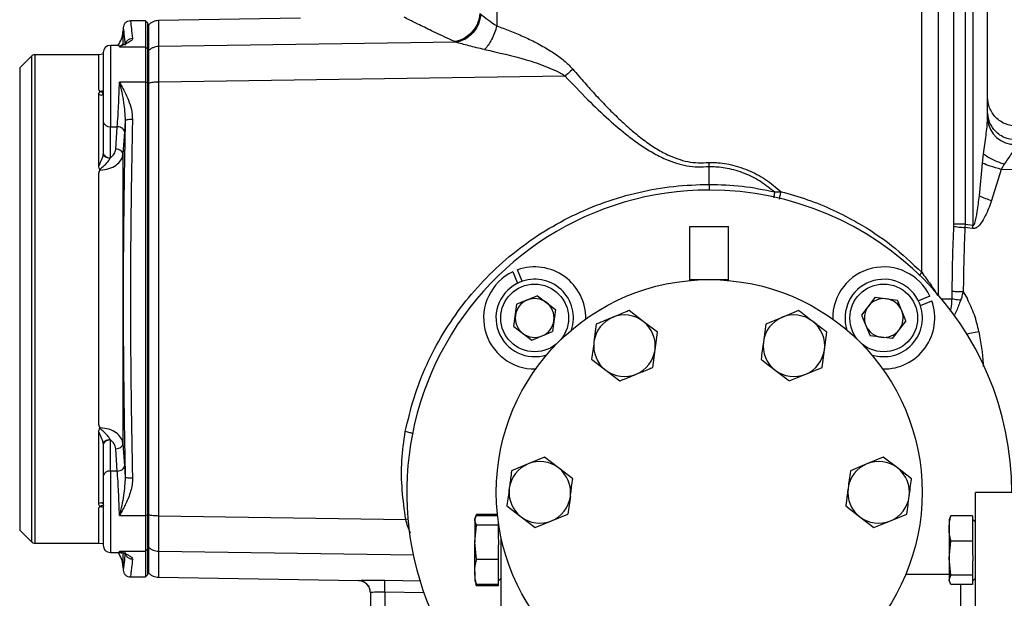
# Model space of a CAD drawing. Header units: millimetres. Extents: x 326 to 3842, y 152 to 2620.
# Tile 40 of 53: x 2348 to 2552, y 1695 to 1814. Entities that reach past the tile are written whole.
import ezdxf

# ---------------------------------------------------------------- set-up
doc = ezdxf.new("R2010")
doc.units = ezdxf.units.MM

msp = doc.modelspace()

# ---------------------------------------------------------------- linework, layer by layer
at = {"color": 7, "linetype": 'Continuous', "lineweight": 25}
for p, q in [((2447.01, 1925.22), (2447.01, 1812.91)), ((2534.81, 1761.97), (2534.81, 1925.22)), ((2541.48, 1771.93), (2541.48, 1907.96)), ((2543.8, 1907.96), (2543.8, 1771.93)), ((2545.41, 1771.69), (2545.41, 1907.96)), ((2548.41, 1793.64), (2548.41, 1907.96)), ((2374.41, 1813.96), (2371.33, 1813.96)), ((2374.91, 1813.46), (2374.41, 1813.96)), ((2374.41, 1813.96), (2374.41, 1808.61)), ((2374.91, 1808.12), (2374.91, 1813.46)), ((2406.45, 1814.51), (2377.13, 1814)), ((2369.83, 1812.4), (2369.79, 1811.7)), ((2368.99, 1808.89), (2367.19, 1808.89)), ((2369.07, 1808.61), (2374.41, 1808.61)), ((2374.41, 1808.61), (2374.41, 1801.25)), ((2374.41, 1808.61), (2374.91, 1808.12)), ((2438.61, 1809.52), (2377.13, 1808.64)), ((2438.61, 1809.52), (2438.27, 1809.66)), ((2350.87, 1806.67), (2348.45, 1804.25)), ((2364.8, 1806.96), (2351.57, 1806.96)), ((2365.71, 1807.04), (2364.8, 1806.96)), ((2374.91, 1801.13), (2374.91, 1808.12)), ((2374.91, 1807.63), (2375.05, 1807.77)), ((2461.13, 1802.54), (2377.13, 1801.28)), ((2374.41, 1801.25), (2369.07, 1801.25)), ((2374.41, 1801.25), (2374.41, 1711.68)), ((2374.91, 1801.13), (2374.41, 1801.25)), ((2374.91, 1711.79), (2374.91, 1801.13)), ((2375.05, 1801.05), (2374.91, 1801.02)), ((2364.8, 1784.01), (2364.8, 1798.78)), ((2365.69, 1793.09), (2365.69, 1786.66)), ((2370.25, 1793.3), (2370.11, 1791)), ((2367.19, 1792.07), (2368.61, 1792.07)), ((2367.19, 1785.64), (2367.19, 1792.07)), ((2368.29, 1787.43), (2368.61, 1792.07)), ((2370.11, 1791), (2369.79, 1786.36)), ((2365.69, 1786.66), (2365.69, 1786.59)), ((2369.79, 1786.36), (2369.79, 1726.56)), ((2547.39, 1784.52), (2547.59, 1786.46)), ((2367.17, 1785.59), (2367.19, 1785.64)), ((2546.73, 1777.75), (2547.39, 1784.52)), ((2551.84, 1784.35), (2551.25, 1783.24)), ((2364.8, 1730.72), (2364.8, 1782.2)), ((2490.91, 1780.15), (2490.91, 1783.85)), ((2551.25, 1783.24), (2549.26, 1776.79)), ((2594.08, 1782.58), (2551.25, 1783.24)), ((2541.47, 1771.51), (2541.48, 1771.93)), ((2543.8, 1771.93), (2543.75, 1771.22)), ((2543.8, 1771.93), (2545.41, 1771.69)), ((2486.91, 1760.46), (2486.91, 1771.46)), ((2486.91, 1771.46), (2494.91, 1771.46)), ((2494.91, 1760.46), (2494.91, 1771.46)), ((2545.3, 1771), (2543.75, 1771.22)), ((2450.34, 1762.06), (2451.31, 1759.7)), ((2452.28, 1760.1), (2451.31, 1762.46)), ((2486.91, 1760.46), (2490.91, 1760.46)), ((2486.91, 1760.28), (2486.91, 1760.46)), ((2490.91, 1760.46), (2494.91, 1760.46)), ((2494.91, 1760.28), (2494.91, 1760.46)), ((2541.08, 1756.46), (2541.12, 1757.97)), ((2543.4, 1757.94), (2544.24, 1756.46)), ((2455.45, 1757.12), (2451.17, 1755.35)), ((2455.45, 1757.12), (2459.13, 1754.29)), ((2525.2, 1756.81), (2522.38, 1753.13)), ((2525.2, 1756.81), (2529.79, 1756.2)), ((2531.56, 1751.91), (2529.79, 1756.2)), ((2536.51, 1757.03), (2534.15, 1756.06)), ((2534.55, 1755.09), (2536.91, 1756.06)), ((2450.56, 1750.75), (2451.17, 1755.35)), ((2459.13, 1754.29), (2458.52, 1749.7)), ((2477.29, 1751.82), (2474.37, 1754.06)), ((2509.37, 1754.06), (2505.98, 1752.65)), ((2480.2, 1749.58), (2477.29, 1751.82)), ((2505.98, 1752.65), (2502.58, 1751.25)), ((2522.38, 1753.13), (2524.15, 1748.85)), ((2531.56, 1751.91), (2528.74, 1748.24)), ((2450.56, 1750.75), (2454.24, 1747.93)), ((2454.24, 1747.93), (2458.52, 1749.7)), ((2467.58, 1751.25), (2467.1, 1747.61)), ((2479.72, 1745.94), (2480.2, 1749.58)), ((2502.58, 1751.25), (2502.1, 1747.61)), ((2514.72, 1745.94), (2515.2, 1749.58)), ((2528.74, 1748.24), (2524.15, 1748.85)), ((2479.23, 1742.29), (2479.72, 1745.94)), ((2514.23, 1742.29), (2514.72, 1745.94)), ((2466.62, 1743.97), (2469.53, 1741.73)), ((2469.53, 1741.73), (2472.44, 1739.49)), ((2510.84, 1740.89), (2514.23, 1742.29)), ((2507.44, 1739.49), (2510.84, 1740.89)), ((2364.8, 1714.14), (2364.8, 1728.91)), ((2367.19, 1727.29), (2367.17, 1727.34)), ((2367.19, 1720.85), (2367.19, 1727.29)), ((2365.69, 1726.33), (2365.69, 1726.26)), ((2365.69, 1726.26), (2365.69, 1719.83)), ((2368.61, 1720.85), (2368.29, 1725.49)), ((2369.79, 1726.56), (2370.11, 1721.92)), ((2456.87, 1723.75), (2453.48, 1722.34)), ((2459.79, 1721.51), (2456.87, 1723.75)), ((2526.87, 1723.75), (2523.48, 1722.34)), ((2529.79, 1721.51), (2526.87, 1723.75)), ((2370.11, 1721.92), (2370.25, 1719.62)), ((2453.48, 1722.34), (2450.08, 1720.94)), ((2462.7, 1719.27), (2459.79, 1721.51)), ((2523.48, 1722.34), (2520.08, 1720.94)), ((2532.7, 1719.27), (2529.79, 1721.51)), ((2368.61, 1720.85), (2367.19, 1720.85)), ((2555.91, 1716.46), (2545.91, 1716.46)), ((2545.91, 1656.46), (2545.91, 1716.46)), ((2449.12, 1713.65), (2452.03, 1711.41)), ((2519.12, 1713.65), (2522.03, 1711.41)), ((2369.07, 1711.68), (2374.41, 1711.68)), ((2374.41, 1711.68), (2374.91, 1711.79)), ((2374.41, 1711.68), (2374.41, 1704.31)), ((2375.05, 1711.87), (2374.91, 1711.9)), ((2374.91, 1704.8), (2374.91, 1711.79)), ((2377.13, 1711.64), (2428.22, 1710.87)), ((2442.55, 1711.12), (2442.46, 1710.87)), ((2442.46, 1710.87), (2442.46, 1710.65)), ((2442.82, 1711.85), (2442.64, 1711.38)), ((2442.79, 1711.71), (2442.82, 1711.85)), ((2447.15, 1711.85), (2442.82, 1711.85)), ((2447.18, 1711.6), (2442.82, 1711.6)), ((2452.03, 1711.41), (2454.94, 1709.17)), ((2458.34, 1710.58), (2461.73, 1711.98)), ((2522.03, 1711.41), (2524.94, 1709.17)), ((2528.34, 1710.58), (2531.73, 1711.98)), ((2540.55, 1711.12), (2540.46, 1710.87)), ((2540.46, 1710.87), (2540.46, 1709)), ((2540.82, 1711.6), (2540.62, 1711.09)), ((2545.31, 1711.6), (2540.82, 1711.6)), ((2545.31, 1711.6), (2545.31, 1709.57)), ((2545.91, 1710.32), (2545.31, 1710.92)), ((2442.82, 1709.7), (2442.46, 1710.65)), ((2442.46, 1710.65), (2442.46, 1706.15)), ((2442.46, 1706.15), (2442.82, 1709.7)), ((2447.31, 1709.7), (2442.82, 1709.7)), ((2447.31, 1710.44), (2447.31, 1709.7)), ((2447.31, 1709.7), (2447.31, 1706.92)), ((2454.94, 1709.17), (2458.34, 1710.58)), ((2524.94, 1709.17), (2528.34, 1710.58)), ((2540.46, 1709), (2540.46, 1702.86)), ((2545.31, 1709.57), (2545.31, 1708.44)), ((2348.45, 1708.67), (2350.87, 1706.25)), ((2447.91, 1656.46), (2447.91, 1707.13)), ((2545.31, 1708.44), (2545.31, 1706.4)), ((2351.57, 1705.96), (2364.8, 1705.96)), ((2364.8, 1705.96), (2365.71, 1705.88)), ((2374.41, 1704.31), (2374.91, 1704.8)), ((2374.91, 1705.29), (2375.05, 1705.15)), ((2374.91, 1699.46), (2374.91, 1704.8)), ((2442.46, 1700), (2442.46, 1706.15)), ((2442.82, 1702.6), (2442.46, 1706.15)), ((2447.31, 1705.38), (2447.31, 1702.6)), ((2540.46, 1702.86), (2540.82, 1706.4)), ((2545.31, 1706.4), (2540.82, 1706.4)), ((2545.31, 1706.4), (2545.31, 1703.63)), ((2367.19, 1704.03), (2368.99, 1704.03)), ((2368.99, 1704.03), (2369.07, 1704.31)), ((2369.07, 1704.31), (2374.41, 1704.31)), ((2369.57, 1704.02), (2369.68, 1703.95)), ((2369.91, 1703.81), (2370.16, 1703.97)), ((2374.41, 1704.31), (2374.41, 1698.96)), ((2540.82, 1699.31), (2540.46, 1702.86)), ((2540.46, 1702.86), (2540.46, 1698.35)), ((2369.79, 1701.22), (2369.83, 1700.38)), ((2447.31, 1702.6), (2442.82, 1702.6)), ((2447.31, 1702.6), (2447.31, 1700.57)), ((2545.31, 1702.08), (2545.31, 1699.31)), ((2371.33, 1698.96), (2374.41, 1698.96)), ((2374.41, 1698.96), (2374.91, 1699.46)), ((2377.13, 1698.92), (2418.45, 1698.2)), ((2442.46, 1700), (2442.46, 1698.14)), ((2447.31, 1700.57), (2447.31, 1699.44)), ((2447.31, 1699.44), (2447.31, 1697.4)), ((2447.31, 1698.09), (2447.91, 1698.69)), ((2540.46, 1699.46), (2531.49, 1699.46)), ((2540.46, 1698.35), (2540.82, 1699.31)), ((2545.31, 1699.31), (2540.82, 1699.31)), ((2545.31, 1699.31), (2545.31, 1698.56)), ((2545.31, 1698.09), (2545.91, 1698.69)), ((2442.46, 1698.14), (2442.55, 1697.89)), ((2442.62, 1697.91), (2442.82, 1697.4)), ((2442.64, 1697.63), (2442.82, 1697.15)), ((2442.82, 1697.15), (2442.79, 1697.29)), ((2447.31, 1697.4), (2442.82, 1697.4)), ((2447.31, 1697.15), (2442.82, 1697.15)), ((2447.31, 1697.4), (2447.31, 1697.15)), ((2540.82, 1697.4), (2540.46, 1698.35)), ((2540.46, 1698.14), (2540.46, 1698.35)), ((2540.46, 1698.14), (2540.55, 1697.89)), ((2545.31, 1697.4), (2540.82, 1697.4)), ((2545.31, 1698.56), (2545.31, 1698.15)), ((2545.31, 1698.15), (2545.31, 1697.4)), ((2420.91, 1695.73), (2420.91, 1681.05)), ((2423.86, 1695.8), (2423.86, 1681.05))]:
    msp.add_line(p, q, dxfattribs=at)
at = {"color": 8, "linetype": 'Continuous', "lineweight": 25}
for p, q in [((2538.26, 1757.26), (2538.26, 1925.22)), ((2369.79, 1811.7), (2369.79, 1809.2)), ((2367.19, 1808.89), (2367.19, 1792.07)), ((2369.07, 1808.61), (2368.99, 1808.89)), ((2369.57, 1808.9), (2369.07, 1808.61)), ((2350.87, 1806.67), (2350.87, 1706.25)), ((2351.57, 1806.96), (2351.57, 1705.96)), ((2364.8, 1799.91), (2364.8, 1806.96)), ((2348.45, 1804.25), (2348.45, 1708.67)), ((2365.8, 1799.5), (2365.11, 1799.37)), ((2538.93, 1756.46), (2541.08, 1756.46)), ((2367.19, 1720.85), (2367.19, 1704.03)), ((2364.8, 1705.96), (2364.8, 1713.01)), ((2365.11, 1713.55), (2365.75, 1713.43)), ((2428.71, 1710.93), (2428.22, 1710.87)), ((2369.07, 1704.31), (2369.57, 1704.02)), ((2369.79, 1703.77), (2369.79, 1701.22)), ((2377.13, 1704.28), (2429.83, 1703.53)), ((2418.45, 1698.2), (2418.45, 1698.22)), ((2423.86, 1698.29), (2431.33, 1698.17)), ((2542.91, 1683.71), (2542.91, 1697.4)), ((2431.97, 1695.66), (2423.86, 1695.8))]:
    msp.add_line(p, q, dxfattribs=at)
at = {"color": 7, "linetype": 'Continuous', "lineweight": 25, "flags": 128}
msp.add_lwpolyline([(2545.3, 1771), (2545.32, 1771.08), (2545.33, 1771.17), (2545.34, 1771.26), (2545.36, 1771.34), (2545.37, 1771.43), (2545.38, 1771.52), (2545.39, 1771.6), (2545.41, 1771.69)], dxfattribs=at)
at = {"color": 8, "linetype": 'Continuous', "lineweight": 25, "flags": 128}
msp.add_lwpolyline([(2544.12, 1749.25), (2545.09, 1749.43), (2546.62, 1749.69)], dxfattribs=at)
at = {"color": 7, "linetype": 'Continuous', "lineweight": 25}
for centre, radius in [((2490.91, 1716.46), 44), ((2454.85, 1752.52), 7), ((2526.97, 1752.52), 7)]:
    msp.add_circle(centre, radius, dxfattribs=at)
for centre, radius, start, end in [((2364.8, 1811.96), 5, 322.0937, 357), ((2367.19, 1807.39), 1.5, 90, 180), ((2351.57, 1805.96), 1, 90, 135), ((2366.99, 1793.39), 1.33, 192.7564, 278.6562), ((2554.02, 1794.05), 5.63, 184.247, 272.7381), ((2490.91, 1716.46), 62.5, 90, 219.1768), ((2490.91, 1716.46), 62.5, 360, 90), ((2560.58, 1810.19), 35.27, 246.8757, 251.2859), ((2454.85, 1752.52), 10.55, 115.3007, 271.1705), ((2454.85, 1752.52), 10.55, 358.8295, 109.5959), ((2526.97, 1752.52), 10.55, 25.3007, 181.1705), ((2454.85, 1752.52), 8, 112.4483, 288.3014), ((2454.85, 1752.52), 8, 341.6986, 112.4483), ((2526.97, 1752.52), 8, 22.4483, 198.3014), ((2454.85, 1752.52), 4.01, 112.4483, 172.4483), ((2454.85, 1752.52), 4.01, 52.4483, 112.4483), ((2454.85, 1752.52), 4.01, 352.4483, 52.4483), ((2526.97, 1752.52), 4.01, 82.4483, 142.4483), ((2526.97, 1752.52), 8, 251.6986, 22.4483), ((2526.97, 1752.52), 10.55, 268.8295, 19.5959), ((2526.97, 1752.52), 4.01, 22.4483, 82.4483), ((2526.97, 1752.52), 4.01, 142.4483, 202.4483), ((2526.97, 1752.52), 4.01, 322.4483, 22.4483), ((2454.85, 1752.52), 4.01, 172.4483, 232.4483), ((2454.85, 1752.52), 4.01, 292.4483, 352.4483), ((2473.41, 1746.77), 6.37, 112.4483, 172.4483), ((2473.41, 1746.77), 6.37, 52.4483, 112.4483), ((2473.41, 1746.77), 6.36, 352.4483, 52.4483), ((2508.41, 1746.77), 6.37, 112.4483, 172.4483), ((2508.41, 1746.77), 6.37, 52.4483, 112.4483), ((2508.41, 1746.77), 6.37, 352.4483, 52.4483), ((2526.97, 1752.52), 4.01, 202.4483, 262.4483), ((2526.97, 1752.52), 4.01, 262.4483, 322.4483), ((2454.85, 1752.52), 4.01, 232.4483, 292.4483), ((2473.41, 1746.77), 6.37, 172.4483, 232.4483), ((2508.41, 1746.77), 6.37, 172.4483, 232.4483), ((2473.41, 1746.77), 6.36, 292.4483, 352.4483), ((2508.41, 1746.77), 6.36, 292.4483, 352.4483), ((2473.41, 1746.77), 6.37, 232.4483, 292.4483), ((2508.41, 1746.77), 6.37, 232.4483, 292.4483), ((2455.91, 1716.46), 6.36, 112.4483, 172.4483), ((2455.91, 1716.46), 6.37, 52.4483, 112.4483), ((2455.91, 1716.46), 6.37, 352.4483, 52.4483), ((2525.91, 1716.46), 6.37, 112.4483, 172.4483), ((2525.91, 1716.46), 6.37, 52.4483, 112.4483), ((2525.91, 1716.46), 6.37, 352.4483, 52.4483), ((2366.99, 1719.54), 1.33, 81.3438, 167.2436), ((2455.91, 1716.46), 6.36, 172.4483, 232.4483), ((2525.91, 1716.46), 6.37, 172.4483, 232.4483), ((2455.91, 1716.46), 6.37, 292.4483, 352.4483), ((2525.91, 1716.46), 6.37, 292.4483, 352.4483), ((2455.91, 1716.46), 6.37, 232.4483, 292.4483), ((2525.91, 1716.46), 6.37, 232.4483, 292.4483), ((2351.57, 1706.96), 1, 225, 270), ((2367.19, 1705.53), 1.5, 180, 270), ((2364.8, 1700.96), 5, 3, 37.9063), ((2418.41, 1695.7), 2.5, 0, 89)]:
    msp.add_arc(centre, radius, start, end, dxfattribs=at)
for points, knots in [([(2438.27, 1809.66), (2436.93, 1810.3), (2434.24, 1811.55), (2431.25, 1813.02), (2428.99, 1814.13), (2428.26, 1814.5), (2427.89, 1814.69)], [0, 0, 0, 0, 0.2513763, 0.5002836, 0.7509671, 1, 1, 1, 1]), ([(2443.56, 1815.49), (2443.43, 1814.81), (2443.17, 1813.39), (2441.92, 1811.51), (2440.21, 1810.13), (2438.91, 1809.82), (2438.27, 1809.66)], [0, 0, 0, 0, 0.241589, 0.499999, 0.758412, 1, 1, 1, 1]), ([(2443.75, 1815.34), (2443.62, 1814.66), (2443.35, 1813.25), (2442.13, 1811.39), (2440.48, 1810), (2439.22, 1809.68), (2438.61, 1809.52)], [0, 0, 0, 0, 0.241738, 0.500003, 0.758264, 1, 1, 1, 1]), ([(2443.75, 1815.34), (2444.2, 1814.96), (2445.08, 1814.22), (2446.37, 1813.34), (2447.01, 1812.91)], [0, 0, 0, 0, 0.511022, 1, 1, 1, 1]), ([(2371.33, 1813.96), (2371.14, 1813.94), (2370.76, 1813.9), (2370.28, 1813.57), (2369.93, 1813.11), (2369.86, 1812.73), (2369.83, 1812.54)], [0, 0, 0, 0, 0.250002, 0.500007, 0.749992, 1, 1, 1, 1]), ([(2377.13, 1814), (2376.94, 1813.99), (2376.55, 1813.96), (2376, 1813.77), (2375.48, 1813.49), (2375.19, 1813.23), (2375.05, 1813.1)], [0, 0, 0, 0, 0.247625, 0.500005, 0.752371, 1, 1, 1, 1]), ([(2447.01, 1812.91), (2446.87, 1812.43), (2446.58, 1811.46), (2445.96, 1810.09), (2445.25, 1808.89), (2444.74, 1808.31), (2444.49, 1808.03)], [0, 0, 0, 0, 0.2459689, 0.5000013, 0.7540345, 1, 1, 1, 1]), ([(2447.01, 1812.91), (2447.91, 1812.58), (2449.74, 1811.93), (2452.45, 1810.77), (2454.72, 1809.68), (2456.51, 1808.71), (2457.83, 1807.93), (2459.39, 1806.92), (2461.09, 1805.69), (2462.21, 1804.52), (2462.72, 1803.99)], [0, 0, 0, 0, 0.1646163, 0.3306621, 0.4932282, 0.5813301, 0.6644896, 0.7428412, 0.8825429, 1, 1, 1, 1]), ([(2371.75, 1810.31), (2371.74, 1810.22), (2371.71, 1810.03), (2371.39, 1809.75), (2370.94, 1809.47), (2370.39, 1809.19), (2369.76, 1808.91), (2369.31, 1808.71), (2369.07, 1808.61)], [0, 0, 0, 0, 0.162929, 0.329538, 0.500783, 0.661138, 0.819298, 1, 1, 1, 1]), ([(2369.99, 1809.06), (2369.97, 1809.09), (2369.91, 1809.16), (2369.7, 1809.01), (2369.57, 1808.9)], [0, 0, 0, 0, 0.334765, 1, 1, 1, 1]), ([(2377.13, 1808.64), (2376.94, 1808.63), (2376.55, 1808.6), (2376, 1808.42), (2375.48, 1808.15), (2375.19, 1807.9), (2375.05, 1807.77)], [0, 0, 0, 0, 0.247624, 0.499982, 0.752356, 1, 1, 1, 1]), ([(2377.13, 1808.64), (2377.13, 1808.35), (2377.13, 1807.78), (2377.13, 1806.07), (2377.13, 1803.89), (2377.13, 1802.15), (2377.13, 1801.28)], [0, 0, 0, 0, 0.249408, 0.500001, 0.750594, 1, 1, 1, 1]), ([(2444.49, 1808.03), (2443.38, 1808.28), (2441.74, 1808.65), (2439.81, 1809.2), (2439.01, 1809.41), (2438.61, 1809.52)], [0, 0, 0, 0, 0.511606, 0.758329, 1, 1, 1, 1]), ([(2365.69, 1807.36), (2365.69, 1807.37), (2365.69, 1807.59), (2365.69, 1806.8), (2365.69, 1805.06), (2365.69, 1802.33), (2365.69, 1799.05), (2365.69, 1795.68), (2365.69, 1793.93), (2365.69, 1793.09)], [0, 0, 0, 0, 0.007429, 0.179108, 0.338286, 0.497464, 0.669143, 0.840821, 1, 1, 1, 1]), ([(2375.05, 1807.77), (2375.05, 1807.51), (2375.05, 1806.99), (2375.05, 1805.43), (2375.05, 1803.44), (2375.05, 1801.85), (2375.05, 1801.05)], [0, 0, 0, 0, 0.250497, 0.5, 0.7495, 1, 1, 1, 1]), ([(2444.49, 1808.03), (2447.37, 1807.4), (2451.66, 1806.45), (2456.59, 1804.79), (2458.99, 1803.77), (2460.15, 1803.16), (2460.76, 1802.79), (2461.02, 1802.62), (2461.13, 1802.54)], [0, 0, 0, 0, 0.506686, 0.757066, 0.880134, 0.947818, 0.97717, 1, 1, 1, 1]), ([(2462.72, 1803.99), (2462.43, 1803.71), (2461.91, 1803.22), (2461.37, 1802.75), (2461.13, 1802.54)], [0, 0, 0, 0, 0.559985, 1, 1, 1, 1]), ([(2461.13, 1802.54), (2462.68, 1800.9), (2465.59, 1797.81), (2469.93, 1793.67), (2473.57, 1790.57), (2476.62, 1788.32), (2479.19, 1786.69), (2481.69, 1785.41), (2484.06, 1784.51), (2486.31, 1783.95), (2488.6, 1783.68), (2490.14, 1783.79), (2490.91, 1783.85)], [0, 0, 0, 0, 0.18811, 0.353556, 0.496816, 0.582127, 0.665778, 0.74735, 0.81242, 0.873682, 0.937074, 1, 1, 1, 1]), ([(2462.72, 1803.99), (2463.54, 1803.03), (2465.11, 1801.2), (2467.52, 1798.52), (2469.97, 1795.93), (2472.46, 1793.48), (2474.92, 1791.26), (2477.32, 1789.32), (2479.75, 1787.64), (2482.1, 1786.32), (2484.34, 1785.39), (2486.47, 1784.81), (2488.65, 1784.53), (2490.12, 1784.65), (2490.86, 1784.7)], [0, 0, 0, 0, 0.107954, 0.206385, 0.307829, 0.411037, 0.503214, 0.588777, 0.672018, 0.752575, 0.816431, 0.87611, 0.937619, 1, 1, 1, 1]), ([(2368.61, 1792.07), (2368.67, 1792.76), (2368.76, 1794.05), (2368.89, 1796.41), (2368.99, 1798.82), (2369.04, 1800.45), (2369.07, 1801.25)], [0, 0, 0, 0, 0.268029, 0.499845, 0.756249, 1, 1, 1, 1]), ([(2369.07, 1801.25), (2369.31, 1800.81), (2369.76, 1800), (2370.39, 1798.78), (2371.02, 1797.35), (2371.62, 1795.62), (2371.71, 1794.24), (2371.75, 1793.55)], [0, 0, 0, 0, 0.180775, 0.339004, 0.499447, 0.750059, 1, 1, 1, 1]), ([(2369.07, 1801.25), (2369.39, 1799.87), (2370, 1797.26), (2370.17, 1794.57), (2370.25, 1793.3)], [0, 0, 0, 0, 0.528164, 1, 1, 1, 1]), ([(2377.13, 1801.28), (2376.94, 1801.28), (2376.55, 1801.27), (2376, 1801.22), (2375.48, 1801.15), (2375.19, 1801.09), (2375.05, 1801.05)], [0, 0, 0, 0, 0.247625, 0.499991, 0.752367, 1, 1, 1, 1]), ([(2375.05, 1801.05), (2375.05, 1797.39), (2375.05, 1790.07), (2375.05, 1778.93), (2375.05, 1767.72), (2375.05, 1756.46), (2375.05, 1745.21), (2375.05, 1733.99), (2375.05, 1722.85), (2375.05, 1715.53), (2375.05, 1711.87)], [0, 0, 0, 0, 0.124968, 0.250002, 0.374996, 0.5, 0.625004, 0.749998, 0.875032, 1, 1, 1, 1]), ([(2377.13, 1801.28), (2377.13, 1796.37), (2377.13, 1786.54), (2377.13, 1771.54), (2377.13, 1756.46), (2377.13, 1741.38), (2377.13, 1726.38), (2377.13, 1716.55), (2377.13, 1711.64)], [0, 0, 0, 0, 0.166667, 0.333333, 0.5, 0.666667, 0.833333, 1, 1, 1, 1]), ([(2364.8, 1798.78), (2364.8, 1798.85), (2364.81, 1798.98), (2364.89, 1799.17), (2365.02, 1799.3), (2364.99, 1799.47), (2364.81, 1799.65), (2364.8, 1799.82), (2364.8, 1799.91)], [0, 0, 0, 0, 0.171806, 0.33317, 0.484921, 0.542389, 0.767375, 1, 1, 1, 1]), ([(2365.11, 1799.37), (2365.06, 1799.4), (2364.95, 1799.48), (2364.82, 1799.66), (2364.81, 1799.81), (2364.8, 1799.91)], [0, 0, 0, 0, 0.237828, 0.502712, 1, 1, 1, 1]), ([(2364.8, 1798.78), (2364.99, 1798.69), (2365.29, 1798.56), (2365.62, 1798.71), (2365.67, 1798.93), (2365.69, 1799.04)], [0, 0, 0, 0, 0.499163, 0.749455, 1, 1, 1, 1]), ([(2554.3, 1792.19), (2553.56, 1792.28), (2552.41, 1792.42), (2551.04, 1793.18), (2550.1, 1793.95), (2549.34, 1794.91), (2548.61, 1796.29), (2548.49, 1797.44), (2548.41, 1798.19)], [0, 0, 0, 0, 0.239694, 0.368513, 0.499994, 0.631477, 0.760297, 1, 1, 1, 1]), ([(2554.3, 1789.31), (2553.46, 1789.43), (2551.72, 1789.67), (2549.75, 1791.25), (2548.6, 1793.21), (2548.47, 1794.54), (2548.41, 1795.17)], [0, 0, 0, 0, 0.270483, 0.5623737, 0.7895154, 1, 1, 1, 1]), ([(2370.25, 1793.3), (2370.16, 1788.39), (2369.97, 1778.61), (2369.83, 1763.79), (2369.83, 1749.02), (2369.97, 1734.24), (2370.16, 1724.51), (2370.25, 1719.62)], [0, 0, 0, 0, 0.201741, 0.40153, 0.600346, 0.799229, 1, 1, 1, 1]), ([(2371.75, 1793.55), (2371.54, 1793.55), (2371.11, 1793.54), (2370.63, 1793.48), (2370.33, 1793.39), (2370.28, 1793.33), (2370.25, 1793.3)], [0, 0, 0, 0, 0.279648, 0.559278, 0.779637, 1, 1, 1, 1]), ([(2371.75, 1793.55), (2371.67, 1789.37), (2371.51, 1781.16), (2371.37, 1768.76), (2371.31, 1756.46), (2371.37, 1744.16), (2371.51, 1731.76), (2371.67, 1723.55), (2371.75, 1719.38)], [0, 0, 0, 0, 0.170349, 0.335207, 0.5, 0.664791, 0.82965, 1, 1, 1, 1]), ([(2547.59, 1786.46), (2547.67, 1787.11), (2547.84, 1788.39), (2548.1, 1790.24), (2548.33, 1792.02), (2548.38, 1793.1), (2548.41, 1793.64)], [0, 0, 0, 0, 0.2628, 0.518608, 0.762044, 1, 1, 1, 1]), ([(2370.11, 1791), (2370.09, 1791.14), (2370.04, 1791.4), (2369.69, 1791.75), (2369.2, 1792), (2368.81, 1792.05), (2368.61, 1792.07)], [0, 0, 0, 0, 0.250015, 0.499999, 0.75, 1, 1, 1, 1]), ([(2554.29, 1788.43), (2554.22, 1788.15), (2554.09, 1787.57), (2553.17, 1786.23), (2552.37, 1785.09), (2551.84, 1784.35)], [0, 0, 0, 0, 0.259325, 0.51711, 1, 1, 1, 1]), ([(2365.69, 1786.59), (2365.67, 1786.38), (2365.63, 1785.96), (2365.29, 1785.07), (2364.99, 1784.43), (2364.8, 1784.01)], [0, 0, 0, 0, 0.250001, 0.501155, 1, 1, 1, 1]), ([(2365.11, 1783.11), (2365.72, 1783.18), (2366.93, 1783.33), (2368.44, 1784.08), (2369.25, 1784.9), (2369.67, 1785.68), (2369.74, 1786.1), (2369.79, 1786.36)], [0, 0, 0, 0, 0.2494791, 0.4990437, 0.7487057, 0.8379777, 1, 1, 1, 1]), ([(2365.69, 1786.66), (2365.71, 1786.52), (2365.76, 1786.26), (2366.1, 1785.92), (2366.6, 1785.68), (2366.99, 1785.65), (2367.19, 1785.64)], [0, 0, 0, 0, 0.250004, 0.499998, 0.750003, 1, 1, 1, 1]), ([(2365.69, 1786.59), (2365.71, 1786.46), (2365.75, 1786.2), (2366.09, 1785.87), (2366.58, 1785.64), (2366.97, 1785.6), (2367.17, 1785.59)], [0, 0, 0, 0, 0.249995, 0.500009, 0.749998, 1, 1, 1, 1]), ([(2367.19, 1785.64), (2367.49, 1785.9), (2368.09, 1786.42), (2368.22, 1787.09), (2368.29, 1787.43)], [0, 0, 0, 0, 0.4991007, 1, 1, 1, 1]), ([(2369.79, 1786.36), (2369.76, 1786.5), (2369.72, 1786.76), (2369.37, 1787.11), (2368.88, 1787.36), (2368.49, 1787.41), (2368.29, 1787.43)], [0, 0, 0, 0, 0.250012, 0.499999, 0.75, 1, 1, 1, 1]), ([(2547.59, 1786.46), (2547.87, 1786.26), (2548.42, 1785.86), (2549.48, 1785.29), (2550.63, 1784.76), (2551.44, 1784.49), (2551.84, 1784.35)], [0, 0, 0, 0, 0.2471159, 0.4999986, 0.7528831, 1, 1, 1, 1]), ([(2365.11, 1783.11), (2365.12, 1783.14), (2365.12, 1783.18), (2365.16, 1783.28), (2365.28, 1783.46), (2365.63, 1783.79), (2366.18, 1784.27), (2366.79, 1784.91), (2367.04, 1785.36), (2367.17, 1785.59)], [0, 0, 0, 0, 0.02334, 0.047257, 0.098126, 0.210636, 0.458251, 0.722906, 1, 1, 1, 1]), ([(2490.91, 1783.85), (2490.9, 1784.01), (2490.88, 1784.29), (2490.87, 1784.58), (2490.86, 1784.7)], [0, 0, 0, 0, 0.559988, 1, 1, 1, 1]), ([(2490.86, 1784.7), (2491.09, 1784.7), (2491.53, 1784.7), (2492.31, 1784.66), (2493.46, 1784.56), (2495.74, 1784.2), (2498.95, 1783.2), (2502.61, 1781.29), (2504.7, 1779.51), (2505.74, 1778.63)], [0, 0, 0, 0, 0.041176, 0.080387, 0.141996, 0.251833, 0.500491, 0.749975, 1, 1, 1, 1]), ([(2551.25, 1783.24), (2550.45, 1783.46), (2549.02, 1783.85), (2547.89, 1784.32), (2547.39, 1784.52)], [0, 0, 0, 0, 0.560003, 1, 1, 1, 1]), ([(2364.8, 1782.2), (2364.8, 1782.31), (2364.81, 1782.52), (2364.89, 1782.81), (2365.01, 1783.01), (2365.01, 1783.25), (2364.81, 1783.55), (2364.8, 1783.84), (2364.8, 1784.01)], [0, 0, 0, 0, 0.1718618, 0.331911, 0.4748661, 0.5253528, 0.7251941, 1, 1, 1, 1]), ([(2364.8, 1782.2), (2364.81, 1782.36), (2364.82, 1782.61), (2364.95, 1782.92), (2365.06, 1783.05), (2365.11, 1783.11)], [0, 0, 0, 0, 0.498125, 0.762552, 1, 1, 1, 1]), ([(2490.91, 1783.85), (2491.13, 1783.85), (2491.59, 1783.84), (2492.28, 1783.81), (2493.29, 1783.72), (2495.28, 1783.42), (2498.19, 1782.56), (2501.55, 1780.9), (2503.5, 1779.36), (2504.47, 1778.59)], [0, 0, 0, 0, 0.045639, 0.09237, 0.139082, 0.249153, 0.498422, 0.748744, 1, 1, 1, 1]), ([(2428.12, 1729.01), (2428.67, 1731.37), (2429.76, 1736.08), (2432.44, 1742.89), (2435.83, 1749.36), (2439.98, 1755.41), (2444.79, 1760.94), (2450.21, 1765.88), (2456.15, 1770.16), (2462.55, 1773.74), (2469.31, 1776.58), (2476.34, 1778.62), (2483.57, 1779.91), (2488.46, 1780.07), (2490.91, 1780.15)], [0, 0, 0, 0, 0.0832955, 0.1666091, 0.249991, 0.3331033, 0.4164857, 0.5000014, 0.5830624, 0.6664478, 0.74997, 0.8329827, 0.9163614, 1, 1, 1, 1]), ([(2490.91, 1780.15), (2493.19, 1780.09), (2497.79, 1779.95), (2502.23, 1779.05), (2504.47, 1778.59)], [0, 0, 0, 0, 0.496246, 1, 1, 1, 1]), ([(2504.47, 1778.59), (2504.68, 1778.6), (2505.1, 1778.61), (2505.53, 1778.62), (2505.74, 1778.63)], [0, 0, 0, 0, 0.497751, 1, 1, 1, 1]), ([(2505.74, 1778.63), (2507.59, 1778.11), (2511.29, 1777.07), (2516.57, 1774.89), (2522.45, 1771.85), (2528.72, 1767.69), (2532.78, 1763.88), (2534.81, 1761.97)], [0, 0, 0, 0, 0.165928, 0.332051, 0.498294, 0.74918, 1, 1, 1, 1]), ([(2549.26, 1776.79), (2548.86, 1775.72), (2548.24, 1774.09), (2547.23, 1772.29), (2546.51, 1771.43), (2545.98, 1771.08), (2545.58, 1770.98), (2545.4, 1770.99), (2545.3, 1771)], [0, 0, 0, 0, 0.468487, 0.709499, 0.837579, 0.924896, 0.963019, 1, 1, 1, 1]), ([(2545.41, 1771.69), (2545.42, 1771.69), (2545.45, 1771.68), (2545.5, 1771.68), (2545.55, 1771.71), (2545.67, 1771.83), (2546.03, 1772.74), (2546.34, 1774.75), (2546.59, 1776.65), (2546.73, 1777.75)], [0, 0, 0, 0, 0.0073891, 0.0146452, 0.0228116, 0.0326463, 0.0948579, 0.4715808, 1, 1, 1, 1]), ([(2543.8, 1771.93), (2543.55, 1771.93), (2543.05, 1771.93), (2542.38, 1771.93), (2541.81, 1771.93), (2541.59, 1771.93), (2541.48, 1771.93)], [0, 0, 0, 0, 0.249998, 0.500001, 0.750002, 1, 1, 1, 1]), ([(2541.12, 1757.97), (2541.14, 1760.23), (2541.19, 1764.76), (2541.37, 1769.26), (2541.47, 1771.51)], [0, 0, 0, 0, 0.499439, 1, 1, 1, 1]), ([(2541.47, 1771.51), (2541.59, 1771.48), (2541.84, 1771.41), (2542.61, 1771.3), (2543.32, 1771.25), (2543.75, 1771.22)], [0, 0, 0, 0, 0.280827, 0.561655, 1, 1, 1, 1]), ([(2543.75, 1771.22), (2543.65, 1769), (2543.47, 1764.58), (2543.42, 1760.14), (2543.4, 1757.94)], [0, 0, 0, 0, 0.503878, 1, 1, 1, 1]), ([(2534.81, 1761.97), (2535.43, 1761.12), (2536.68, 1759.42), (2537.62, 1757.93), (2538.09, 1757.19)], [0, 0, 0, 0, 0.499259, 1, 1, 1, 1]), ([(2543.4, 1757.94), (2543.15, 1757.94), (2542.67, 1757.95), (2542.01, 1757.95), (2541.45, 1757.96), (2541.23, 1757.97), (2541.12, 1757.97)], [0, 0, 0, 0, 0.250003, 0.500005, 0.750003, 1, 1, 1, 1]), ([(2543.4, 1757.94), (2543.31, 1757.65), (2543.14, 1757.06), (2542.95, 1756.48), (2542.86, 1756.19)], [0, 0, 0, 0, 0.500616, 1, 1, 1, 1]), ([(2542.86, 1756.19), (2542.64, 1756.21), (2542.21, 1756.25), (2541.54, 1756.34), (2541.26, 1756.41), (2541.08, 1756.46)], [0, 0, 0, 0, 0.280556, 0.561117, 1, 1, 1, 1]), ([(2546.62, 1749.69), (2546.35, 1750.87), (2545.83, 1753.22), (2544.77, 1755.38), (2544.24, 1756.46)], [0, 0, 0, 0, 0.500517, 1, 1, 1, 1]), ([(2474.37, 1754.06), (2474.09, 1753.94), (2472.97, 1753.48), (2471.83, 1753.01), (2470.98, 1752.65)], [0, 0, 0, 0, 0.253069, 1, 1, 1, 1]), ([(2512.29, 1751.82), (2511.34, 1752.55), (2510.36, 1753.3), (2509.4, 1754.04), (2509.37, 1754.06)], [0, 0, 0, 0, 0.973005, 1, 1, 1, 1]), ([(2470.98, 1752.65), (2469.87, 1752.2), (2468.73, 1751.73), (2467.61, 1751.26), (2467.58, 1751.25)], [0, 0, 0, 0, 0.973004, 1, 1, 1, 1]), ([(2515.2, 1749.58), (2514.96, 1749.77), (2513.99, 1750.51), (2513.02, 1751.26), (2512.29, 1751.82)], [0, 0, 0, 0, 0.253071, 1, 1, 1, 1]), ([(2467.1, 1747.61), (2467.02, 1747), (2466.94, 1746.39), (2466.78, 1745.18), (2466.7, 1744.57), (2466.62, 1743.97)], [0, 0, 0, 0, 0.5, 0.5, 1, 1, 1, 1]), ([(2502.1, 1747.61), (2502.02, 1747), (2501.94, 1746.39), (2501.78, 1745.18), (2501.7, 1744.57), (2501.62, 1743.97)], [0, 0, 0, 0, 0.5, 0.5, 1, 1, 1, 1]), ([(2501.62, 1743.97), (2501.64, 1743.95), (2502.6, 1743.21), (2503.58, 1742.46), (2504.53, 1741.73)], [0, 0, 0, 0, 0.027005, 1, 1, 1, 1]), ([(2475.84, 1740.89), (2476.69, 1741.24), (2477.83, 1741.71), (2478.95, 1742.17), (2479.23, 1742.29)], [0, 0, 0, 0, 0.7469379, 1, 1, 1, 1]), ([(2504.53, 1741.73), (2505.26, 1741.16), (2506.24, 1740.41), (2507.2, 1739.67), (2507.44, 1739.49)], [0, 0, 0, 0, 0.7469386, 1, 1, 1, 1]), ([(2472.44, 1739.49), (2472.47, 1739.5), (2473.59, 1739.96), (2474.73, 1740.43), (2475.84, 1740.89)], [0, 0, 0, 0, 0.026993, 1, 1, 1, 1]), ([(2365.11, 1729.81), (2365.06, 1729.87), (2364.95, 1730), (2364.82, 1730.31), (2364.81, 1730.56), (2364.8, 1730.72)], [0, 0, 0, 0, 0.237834, 0.502695, 1, 1, 1, 1]), ([(2364.8, 1728.91), (2364.8, 1729.01), (2364.81, 1729.22), (2364.89, 1729.51), (2365.02, 1729.72), (2364.99, 1729.99), (2364.81, 1730.28), (2364.8, 1730.57), (2364.8, 1730.72)], [0, 0, 0, 0, 0.17181, 0.333172, 0.484913, 0.542375, 0.767372, 1, 1, 1, 1]), ([(2369.79, 1726.56), (2369.74, 1726.82), (2369.67, 1727.24), (2369.25, 1728.02), (2368.45, 1728.84), (2366.93, 1729.59), (2365.72, 1729.74), (2365.11, 1729.81)], [0, 0, 0, 0, 0.161391, 0.250138, 0.500055, 0.749889, 1, 1, 1, 1]), ([(2367.17, 1727.34), (2367.04, 1727.57), (2366.79, 1728.02), (2366.18, 1728.65), (2365.63, 1729.13), (2365.28, 1729.46), (2365.16, 1729.64), (2365.12, 1729.74), (2365.12, 1729.78), (2365.11, 1729.81)], [0, 0, 0, 0, 0.277532, 0.541667, 0.789111, 0.901603, 0.952619, 0.97655, 1, 1, 1, 1]), ([(2364.8, 1728.91), (2364.99, 1728.49), (2365.29, 1727.85), (2365.62, 1726.96), (2365.67, 1726.54), (2365.69, 1726.33)], [0, 0, 0, 0, 0.499164, 0.749459, 1, 1, 1, 1]), ([(2367.17, 1727.34), (2366.97, 1727.32), (2366.58, 1727.29), (2366.09, 1727.05), (2365.75, 1726.72), (2365.71, 1726.46), (2365.69, 1726.33)], [0, 0, 0, 0, 0.250002, 0.499991, 0.750005, 1, 1, 1, 1]), ([(2367.19, 1727.29), (2366.99, 1727.27), (2366.6, 1727.24), (2366.1, 1727), (2365.76, 1726.66), (2365.71, 1726.4), (2365.69, 1726.26)], [0, 0, 0, 0, 0.249997, 0.500002, 0.749996, 1, 1, 1, 1]), ([(2368.29, 1725.49), (2368.22, 1725.83), (2368.09, 1726.5), (2367.49, 1727.03), (2367.19, 1727.29)], [0, 0, 0, 0, 0.5002323, 1, 1, 1, 1]), ([(2428.22, 1710.87), (2427.94, 1712.88), (2427.38, 1716.89), (2427.23, 1723), (2427.83, 1727.03), (2428.12, 1729.01)], [0, 0, 0, 0, 0.335172, 0.672472, 1, 1, 1, 1]), ([(2368.29, 1725.49), (2368.49, 1725.52), (2368.88, 1725.56), (2369.37, 1725.81), (2369.72, 1726.16), (2369.76, 1726.43), (2369.79, 1726.56)], [0, 0, 0, 0, 0.25, 0.500002, 0.750005, 1, 1, 1, 1]), ([(2368.61, 1720.85), (2368.81, 1720.88), (2369.2, 1720.92), (2369.69, 1721.17), (2370.04, 1721.52), (2370.09, 1721.79), (2370.11, 1721.92)], [0, 0, 0, 0, 0.25, 0.500001, 0.749985, 1, 1, 1, 1]), ([(2365.69, 1719.83), (2365.69, 1719.2), (2365.69, 1717.9), (2365.69, 1715.49), (2365.69, 1712.98), (2365.69, 1710.6), (2365.69, 1708.49), (2365.69, 1706.83), (2365.69, 1705.74), (2365.69, 1705.6), (2365.69, 1705.53)], [0, 0, 0, 0, 0.122333, 0.25, 0.37767, 0.500002, 0.622332, 0.75, 0.877668, 1, 1, 1, 1]), ([(2369.07, 1711.68), (2369.04, 1712.47), (2368.99, 1714.1), (2368.89, 1716.51), (2368.76, 1718.87), (2368.67, 1720.16), (2368.61, 1720.85)], [0, 0, 0, 0, 0.243607, 0.4998574, 0.7318027, 1, 1, 1, 1]), ([(2370.25, 1719.62), (2370.17, 1718.35), (2370, 1715.66), (2369.39, 1713.05), (2369.07, 1711.68)], [0, 0, 0, 0, 0.471836, 1, 1, 1, 1]), ([(2371.75, 1719.38), (2371.74, 1718.93), (2371.71, 1718.02), (2371.39, 1716.67), (2370.94, 1715.38), (2370.39, 1714.14), (2369.76, 1712.92), (2369.31, 1712.11), (2369.07, 1711.68)], [0, 0, 0, 0, 0.162932, 0.329541, 0.500787, 0.661138, 0.819301, 1, 1, 1, 1]), ([(2371.75, 1719.38), (2371.54, 1719.38), (2371.11, 1719.38), (2370.63, 1719.44), (2370.33, 1719.53), (2370.28, 1719.59), (2370.25, 1719.62)], [0, 0, 0, 0, 0.279648, 0.559278, 0.779637, 1, 1, 1, 1]), ([(2450.08, 1720.94), (2450.04, 1720.64), (2449.88, 1719.43), (2449.72, 1718.21), (2449.6, 1717.3)], [0, 0, 0, 0, 0.253078, 1, 1, 1, 1]), ([(2462.22, 1715.62), (2462.34, 1716.54), (2462.5, 1717.76), (2462.66, 1718.96), (2462.7, 1719.27)], [0, 0, 0, 0, 0.746922, 1, 1, 1, 1]), ([(2520.08, 1720.94), (2520.08, 1720.91), (2519.92, 1719.71), (2519.76, 1718.49), (2519.6, 1717.3)], [0, 0, 0, 0, 0.0270009, 1, 1, 1, 1]), ([(2532.22, 1715.62), (2532.38, 1716.81), (2532.54, 1718.03), (2532.7, 1719.23), (2532.7, 1719.27)], [0, 0, 0, 0, 0.9729991, 1, 1, 1, 1]), ([(2449.6, 1717.3), (2449.44, 1716.11), (2449.28, 1714.89), (2449.12, 1713.69), (2449.12, 1713.65)], [0, 0, 0, 0, 0.9729991, 1, 1, 1, 1]), ([(2519.6, 1717.3), (2519.48, 1716.38), (2519.32, 1715.16), (2519.16, 1713.96), (2519.12, 1713.65)], [0, 0, 0, 0, 0.7469378, 1, 1, 1, 1]), ([(2462.22, 1715.62), (2462.14, 1715.02), (2462.06, 1714.41), (2461.9, 1713.19), (2461.82, 1712.59), (2461.73, 1711.98)], [0, 0, 0, 0, 0.5, 0.5, 1, 1, 1, 1]), ([(2531.73, 1711.98), (2531.81, 1712.58), (2531.9, 1713.19), (2532.06, 1714.41), (2532.14, 1715.02), (2532.22, 1715.62)], [0, 0, 0, 0, 0.5, 0.5, 1, 1, 1, 1]), ([(2364.8, 1713.01), (2364.8, 1713.08), (2364.81, 1713.2), (2364.89, 1713.38), (2365.01, 1713.5), (2365.01, 1713.65), (2364.81, 1713.84), (2364.8, 1714.03), (2364.8, 1714.14)], [0, 0, 0, 0, 0.17188, 0.331921, 0.474858, 0.525363, 0.72521, 1, 1, 1, 1]), ([(2364.8, 1713.01), (2364.81, 1713.11), (2364.82, 1713.26), (2364.95, 1713.44), (2365.06, 1713.52), (2365.11, 1713.55)], [0, 0, 0, 0, 0.498128, 0.762555, 1, 1, 1, 1]), ([(2375.05, 1711.87), (2375.19, 1711.83), (2375.48, 1711.77), (2376, 1711.7), (2376.55, 1711.65), (2376.94, 1711.65), (2377.13, 1711.64)], [0, 0, 0, 0, 0.247629, 0.500011, 0.752374, 1, 1, 1, 1]), ([(2375.05, 1711.87), (2375.05, 1711.07), (2375.05, 1709.48), (2375.05, 1707.49), (2375.05, 1705.93), (2375.05, 1705.41), (2375.05, 1705.15)], [0, 0, 0, 0, 0.2505, 0.5, 0.749503, 1, 1, 1, 1]), ([(2377.13, 1711.64), (2377.13, 1710.77), (2377.13, 1709.03), (2377.13, 1706.85), (2377.13, 1705.14), (2377.13, 1704.57), (2377.13, 1704.28)], [0, 0, 0, 0, 0.2494067, 0.4999984, 0.7505918, 1, 1, 1, 1]), ([(2429.18, 1708.04), (2428.98, 1708.48), (2428.58, 1709.36), (2428.34, 1710.37), (2428.22, 1710.87)], [0, 0, 0, 0, 0.502803, 1, 1, 1, 1]), ([(2442.46, 1710.65), (2442.46, 1710.81), (2442.49, 1710.97), (2442.61, 1711.28), (2442.7, 1711.44), (2442.82, 1711.6)], [0, 0, 0, 0, 0.5, 0.5, 1, 1, 1, 1]), ([(2540.46, 1709), (2540.5, 1709.65), (2540.55, 1710.53), (2540.76, 1711.38), (2540.82, 1711.6)], [0, 0, 0, 0, 0.746935, 1, 1, 1, 1]), ([(2540.82, 1706.4), (2540.81, 1706.43), (2540.59, 1707.28), (2540.52, 1708.16), (2540.46, 1709)], [0, 0, 0, 0, 0.026998, 1, 1, 1, 1]), ([(2375.05, 1705.15), (2375.19, 1705.03), (2375.48, 1704.77), (2376, 1704.5), (2376.55, 1704.32), (2376.94, 1704.3), (2377.13, 1704.28)], [0, 0, 0, 0, 0.247635, 0.500009, 0.752375, 1, 1, 1, 1]), ([(2368.99, 1704.03), (2369.07, 1704.03), (2369.17, 1704.03), (2369.34, 1704.01), (2369.43, 1703.99), (2369.47, 1703.97), (2369.51, 1703.96), (2369.54, 1703.94), (2369.59, 1703.92), (2369.63, 1703.9), (2369.64, 1703.89), (2369.64, 1703.89)], [0, 0, 0, 0, 0.515153, 0.701374, 0.770538, 0.801245, 0.831579, 0.86395, 0.900794, 0.995319, 1, 1, 1, 1]), ([(2369.07, 1704.31), (2369.31, 1704.21), (2369.76, 1704.01), (2370.39, 1703.73), (2371.02, 1703.41), (2371.62, 1703.03), (2371.71, 1702.75), (2371.75, 1702.62)], [0, 0, 0, 0, 0.1807754, 0.3390052, 0.4994476, 0.7500623, 1, 1, 1, 1]), ([(2370.25, 1704.02), (2370.17, 1703.29), (2370.01, 1701.83), (2369.86, 1700.62), (2369.84, 1700.46), (2369.83, 1700.38)], [0, 0, 0, 0, 0.335773, 0.668853, 1, 1, 1, 1]), ([(2371.75, 1702.62), (2371.54, 1702.64), (2371.11, 1702.7), (2370.63, 1703.07), (2370.33, 1703.53), (2370.28, 1703.86), (2370.25, 1704.02)], [0, 0, 0, 0, 0.279643, 0.559271, 0.779639, 1, 1, 1, 1]), ([(2377.13, 1704.28), (2377.13, 1703.21), (2377.13, 1701.08), (2377.13, 1699.28), (2377.13, 1699.04), (2377.13, 1698.92)], [0, 0, 0, 0, 0.333334, 0.666667, 1, 1, 1, 1]), ([(2371.75, 1702.62), (2371.69, 1702.03), (2371.56, 1700.9), (2371.43, 1699.8), (2371.35, 1699.09), (2371.34, 1699), (2371.33, 1698.96)], [0, 0, 0, 0, 0.257675, 0.502447, 0.753606, 1, 1, 1, 1]), ([(2442.46, 1700), (2442.52, 1700.85), (2442.59, 1701.72), (2442.81, 1702.58), (2442.82, 1702.6)], [0, 0, 0, 0, 0.9730134, 1, 1, 1, 1]), ([(2369.83, 1700.38), (2369.86, 1700.19), (2369.93, 1699.82), (2370.28, 1699.35), (2370.76, 1699.02), (2371.14, 1698.98), (2371.33, 1698.96)], [0, 0, 0, 0, 0.249984, 0.499991, 0.749997, 1, 1, 1, 1]), ([(2375.05, 1699.82), (2375.19, 1699.69), (2375.48, 1699.42), (2376, 1699.15), (2376.57, 1698.96), (2376.96, 1698.93), (2377.15, 1698.92)], [0, 0, 0, 0, 0.24769, 0.500119, 0.752475, 1, 1, 1, 1]), ([(2442.82, 1697.4), (2442.76, 1697.62), (2442.55, 1698.48), (2442.5, 1699.35), (2442.46, 1700)], [0, 0, 0, 0, 0.253065, 1, 1, 1, 1]), ([(2418.45, 1698.22), (2418.53, 1698.24), (2418.7, 1698.26), (2419.95, 1698.3), (2421.74, 1698.32), (2423.15, 1698.3), (2423.86, 1698.29)], [0, 0, 0, 0, 0.250476, 0.500129, 0.749955, 1, 1, 1, 1]), ([(2420.91, 1695.73), (2420.87, 1696.05), (2420.8, 1696.7), (2420.23, 1697.52), (2419.42, 1698.1), (2418.77, 1698.18), (2418.45, 1698.22)], [0, 0, 0, 0, 0.2499907, 0.4999925, 0.7499997, 1, 1, 1, 1]), ([(2423.86, 1695.8), (2423.86, 1696.15), (2423.87, 1696.87), (2423.87, 1697.67), (2423.87, 1698.17), (2423.86, 1698.25), (2423.86, 1698.29)], [0, 0, 0, 0, 0.2796348, 0.559277, 0.7796335, 1, 1, 1, 1]), ([(2423.86, 1695.8), (2423.49, 1695.8), (2422.92, 1695.82), (2422.23, 1695.81), (2421.62, 1695.79), (2421.04, 1695.76), (2420.95, 1695.74), (2420.91, 1695.73)], [0, 0, 0, 0, 0.237472, 0.365886, 0.500436, 0.749789, 1, 1, 1, 1])]:
    msp.add_open_spline(points, degree=3, knots=knots, dxfattribs=at)
at = {"color": 8, "linetype": 'Continuous', "lineweight": 25}
for points, knots in [([(2371.33, 1813.96), (2371.34, 1813.88), (2371.36, 1813.72), (2371.51, 1812.51), (2371.67, 1811.05), (2371.75, 1810.31)], [0, 0, 0, 0, 0.329582, 0.6593, 1, 1, 1, 1]), ([(2375.05, 1813.1), (2375.05, 1813.04), (2375.05, 1812.91), (2375.05, 1811.86), (2375.05, 1810.24), (2375.05, 1808.59), (2375.05, 1807.77)], [0, 0, 0, 0, 0.2500082, 0.4999964, 0.7500644, 1, 1, 1, 1]), ([(2377.13, 1814), (2377.13, 1813.88), (2377.13, 1813.64), (2377.13, 1811.85), (2377.13, 1809.71), (2377.13, 1808.64)], [0, 0, 0, 0, 0.333333, 0.666666, 1, 1, 1, 1]), ([(2369.85, 1812.39), (2369.85, 1812.42), (2369.84, 1812.5), (2369.97, 1811.44), (2370.16, 1809.75), (2370.25, 1808.9)], [0, 0, 0, 0, 0.200709, 0.598465, 1, 1, 1, 1]), ([(2371.75, 1810.31), (2371.54, 1810.28), (2371.11, 1810.23), (2370.63, 1809.85), (2370.36, 1809.45), (2370.31, 1809.2), (2370.3, 1809.1)], [0, 0, 0, 0, 0.308304, 0.61659, 0.859543, 1, 1, 1, 1]), ([(2365.82, 1799.24), (2365.72, 1799.22), (2365.52, 1799.17), (2365.28, 1799.21), (2365.16, 1799.28), (2365.12, 1799.32), (2365.12, 1799.35), (2365.11, 1799.37)], [0, 0, 0, 0, 0.365439, 0.703935, 0.857416, 0.929433, 1, 1, 1, 1]), ([(2490.91, 1780.15), (2490.91, 1779.92), (2490.91, 1779.48), (2490.9, 1779.13), (2490.9, 1778.96)], [0, 0, 0, 0, 0.531784, 1, 1, 1, 1]), ([(2504.32, 1777.33), (2504.33, 1777.47), (2504.34, 1777.83), (2504.42, 1778.3), (2504.47, 1778.59)], [0, 0, 0, 0, 0.3964807, 1, 1, 1, 1]), ([(2505.46, 1777.07), (2505.46, 1777.08), (2505.47, 1777.26), (2505.56, 1777.82), (2505.68, 1778.36), (2505.74, 1778.63)], [0, 0, 0, 0, 0.035299, 0.517643, 1, 1, 1, 1]), ([(2534.81, 1761.97), (2534.65, 1761.77), (2534.46, 1761.52), (2534.36, 1761.31), (2534.34, 1761.27)], [0, 0, 0, 0, 0.805708, 1, 1, 1, 1]), ([(2540.77, 1753.94), (2540.82, 1754.14), (2541, 1754.9), (2541.05, 1755.79), (2541.08, 1756.46)], [0, 0, 0, 0, 0.253162, 1, 1, 1, 1]), ([(2542.86, 1756.19), (2542.58, 1755.45), (2542.15, 1754.31), (2541.64, 1753.22), (2541.45, 1752.97), (2541.44, 1752.97)], [0, 0, 0, 0, 0.6499755, 0.997245, 1, 1, 1, 1]), ([(2546.62, 1749.69), (2547, 1747.46), (2547.4, 1745.07), (2547.53, 1742.67), (2547.54, 1742.51)], [0, 0, 0, 0, 0.933128, 1, 1, 1, 1]), ([(2429.71, 1728.61), (2429.5, 1728.67), (2429.05, 1728.82), (2428.45, 1728.94), (2428.12, 1729.01)], [0, 0, 0, 0, 0.448543, 1, 1, 1, 1]), ([(2365.62, 1714.09), (2365.61, 1714.12), (2365.58, 1714.25), (2365.28, 1714.35), (2364.99, 1714.22), (2364.8, 1714.14)], [0, 0, 0, 0, 0.088008, 0.393421, 1, 1, 1, 1]), ([(2365.11, 1713.55), (2365.12, 1713.57), (2365.12, 1713.6), (2365.16, 1713.64), (2365.28, 1713.71), (2365.52, 1713.75), (2365.72, 1713.7), (2365.82, 1713.68)], [0, 0, 0, 0, 0.070223, 0.142189, 0.295239, 0.633785, 1, 1, 1, 1]), ([(2375.05, 1705.15), (2375.05, 1704.33), (2375.05, 1702.68), (2375.05, 1701.06), (2375.05, 1700.01), (2375.05, 1699.88), (2375.05, 1699.82)], [0, 0, 0, 0, 0.249936, 0.500004, 0.749992, 1, 1, 1, 1])]:
    msp.add_open_spline(points, degree=3, knots=knots, dxfattribs=at)
at = {"color": 7, "linetype": 'Continuous', "lineweight": 25}
for points in [[(2447.31, 1706.92), (2447.37, 1706.41), (2447.37, 1705.89), (2447.31, 1705.38)], [(2545.31, 1703.63), (2545.37, 1703.11), (2545.37, 1702.6), (2545.31, 1702.08)]]:
    msp.add_open_spline(points, degree=3, dxfattribs=at)

doc.saveas('drawing.dxf')
